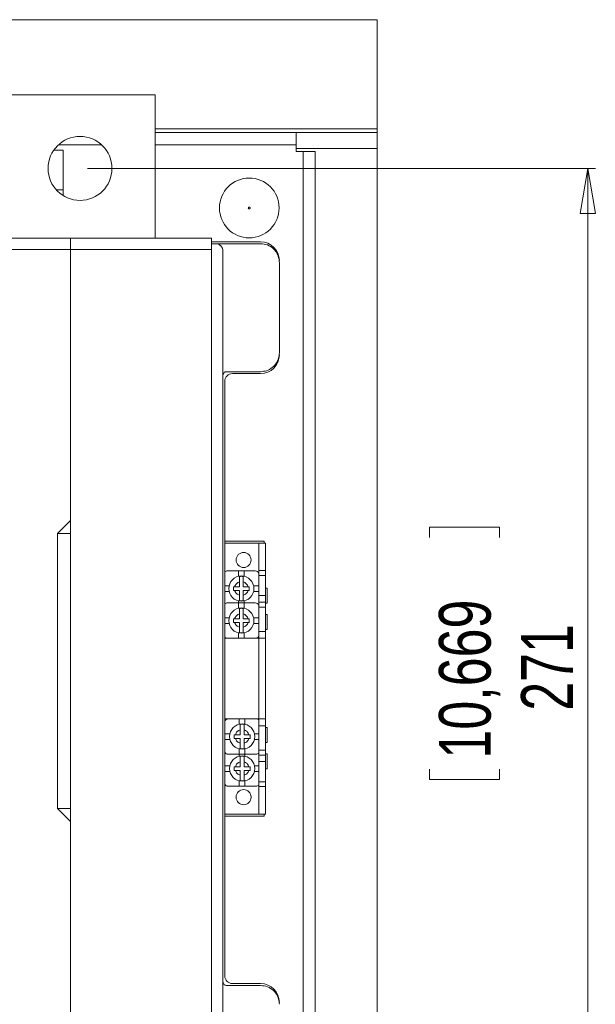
# Model space of a CAD drawing. Header units: millimetres. Extents: x 0 to 1189, y 0 to 841.
# Tile 8 of 15: x 422 to 498, y 578 to 709. Entities that reach past the tile are written whole.
import ezdxf

# ---------------------------------------------------------------- set-up
doc = ezdxf.new("R2010")
doc.units = ezdxf.units.MM
doc.styles.add('SLDTEXTSTYLE3', font='TXT', dxfattribs={"width": 0.75})
doc.dimstyles.new('SLDDIMSTYLE0', dxfattribs={"dimtxt": 6.879167, "dimasz": 6, "dimexe": 0, "dimexo": 0.0625, "dimgap": 1.719792, "dimtad": 2, "dimdec": 1, "dimlfac": 2, "dimrnd": 1e-09, "dimzin": 12, "dimdsep": 46, "dimtxsty": 'SLDTEXTSTYLE3', "dimblk1": 'CLOSED', "dimblk2": 'CLOSED', "dimsah": 1, "dimcen": 0.09, "dimadec": 0, "dimazin": 0, "dimtfac": 1, "dimtdec": 1, "dimtofl": 0, "dimtmove": 0, "dimatfit": 3, "dimldrblk": 'CLOSED', "dimfxl": 1, "dimtolj": 1, "dimtzin": 12, "dimarcsym": 0})

# ---------------------------------------------------------------- blocks, each defined once
blk = doc.blocks.new('_CLOSED')
at = {"color": 0, "linetype": 'ByBlock', "lineweight": -2}
for p, q in [((-1, 0.166667), (0, 0)), ((-1, 0.166667), (-1, -0.166667)), ((0, 0), (-1, -0.166667)), ((0, 0), (-1, 0))]:
    blk.add_line(p, q, dxfattribs=at)
blk = doc.blocks.new('*D11')
at = {"color": 7, "linetype": 'Continuous', "lineweight": 0}
for p, q in [((430.61, 688.84), (498.11, 688.84)), ((497.11, 688.84), (497.11, 553.34)), ((476.08, 641.2), (485.36, 641.2)), ((476.08, 641.2), (476.08, 639.81)), ((485.36, 641.2), (485.36, 639.81)), ((476.08, 607.68), (476.08, 609.08)), ((485.36, 607.68), (485.36, 609.08)), ((476.08, 607.68), (485.36, 607.68)), ((430.61, 553.34), (498.11, 553.34))]:
    blk.add_line(p, q, dxfattribs=at)
at = {"color": 7, "linetype": 'Continuous', "lineweight": 0, "xscale": 6, "yscale": 6}
for p, rotation in [((497.11, 688.84, -42.83), 90), ((497.11, 553.34, -42.83), 270)]:
    blk.add_blockref('_CLOSED', p, dxfattribs=dict(at, rotation=rotation))
at = {"color": 7, "linetype": 'Continuous', "lineweight": 0, "char_height": 6.879, "attachment_point": 1, "rotation": 90, "style": 'SLDTEXTSTYLE3'}
for s, insert in [('10,669', (477.32, 610.47)), ('271', (488.24, 616.82))]:
    blk.add_mtext(s, dxfattribs=dict(at, insert=insert))

msp = doc.modelspace()

# ---------------------------------------------------------------- linework, layer by layer
at = {"color": 7, "linetype": 'Continuous', "lineweight": 15}
for p, q in [((469.1089, 708.5885), (129.1089, 708.5885)), ((469.1089, 694.0885), (469.1089, 708.5885)), ((419.6089, 698.5885), (439.6089, 698.5885)), ((439.6089, 698.5885), (439.6089, 679.5885)), ((439.6089, 694.0885), (469.1089, 694.0885)), ((458.3589, 693.5885), (439.6089, 693.5885)), ((458.3589, 691.9885), (458.3589, 693.5885)), ((469.1089, 693.5885), (458.3589, 693.5885)), ((469.1089, 694.0885), (469.1089, 693.5885)), ((469.1089, 691.4885), (469.1089, 693.5885)), ((432.4619, 691.9885), (426.7558, 691.9885)), ((458.3589, 691.9885), (439.6089, 691.9885)), ((458.3589, 691.0885), (458.3589, 691.9885)), ((426.1186, 691.2635), (427.3589, 691.2635)), ((427.3589, 686.0135), (427.3589, 691.2635)), ((469.1089, 691.4885), (458.3589, 691.4885)), ((459.2589, 691.0885), (458.3589, 691.0885)), ((459.2589, 552.5885), (459.2589, 691.0885)), ((460.8589, 691.0885), (459.2589, 691.0885)), ((460.8589, 552.5885), (460.8589, 691.0885)), ((469.1089, 550.6885), (469.1089, 691.4885)), ((427.3589, 686.0135), (426.4337, 686.0135)), ((427.3589, 685.2329), (427.3589, 686.0135)), ((348.8553, 679.5885), (428.3625, 679.5885)), ((428.3625, 679.5885), (428.3625, 678.0885)), ((428.3625, 679.5885), (447.1089, 679.5885)), ((447.1089, 679.5885), (447.1089, 678.0885)), ((447.1089, 679.0885), (453.6089, 679.0885)), ((447.1089, 678.8445), (447.6089, 678.8445)), ((447.6089, 678.8445), (453.6089, 678.8445)), ((348.8553, 678.0885), (428.3625, 678.0885)), ((428.3625, 678.0885), (428.3625, 642.0885)), ((428.3625, 678.0885), (447.1089, 678.0885)), ((447.1089, 678.0885), (447.1089, 566.0885)), ((448.6089, 677.8445), (448.6089, 564.3325)), ((456.1089, 676.3445), (456.1089, 664.3445)), ((453.6089, 661.8445), (449.1089, 661.8445)), ((448.8589, 660.5885), (448.8589, 581.5885)), ((453.6089, 661.5885), (449.8589, 661.5885)), ((428.3625, 642.0885), (426.6125, 640.3385)), ((428.3625, 642.0885), (428.3625, 640.3385)), ((426.6125, 640.3385), (426.6125, 603.8385)), ((426.6125, 640.3385), (428.3625, 640.3385)), ((428.3625, 640.3385), (428.3625, 603.8385)), ((448.8589, 639.3385), (454.1089, 639.3385)), ((448.8589, 639.0885), (453.3589, 639.0885)), ((454.2589, 639.0885), (453.3589, 639.0885)), ((453.3589, 635.4385), (453.3589, 639.0885)), ((453.3589, 639.0885), (453.3589, 635.4385)), ((454.1089, 639.3385), (454.1089, 639.0885)), ((454.2589, 635.4385), (454.2589, 639.0885)), ((449.2089, 635.3885), (450.6839, 635.3885)), ((450.6839, 634.671), (450.6839, 635.3885)), ((450.6839, 635.3885), (451.4339, 635.3885)), ((451.4339, 635.3885), (451.4339, 634.671)), ((451.4339, 635.3885), (452.9089, 635.3885)), ((454.2589, 635.4385), (453.3589, 635.4385)), ((453.3589, 635.4385), (453.3589, 634.7821)), ((453.3589, 634.7821), (454.2589, 634.7821)), ((453.3589, 634.7821), (453.3589, 632.1087)), ((454.2589, 634.7821), (454.2589, 635.4385)), ((454.2589, 632.1087), (454.2589, 634.7821)), ((448.8589, 633.4135), (449.4264, 633.4135)), ((450.0089, 632.7885), (450.0089, 633.2885)), ((450.0089, 633.2885), (450.1683, 633.2885)), ((450.1683, 633.2885), (450.8089, 633.2885)), ((450.8089, 633.2885), (450.8089, 633.9291)), ((451.3089, 633.9291), (451.3089, 633.2885)), ((451.3089, 633.2885), (451.9495, 633.2885)), ((451.9495, 633.2885), (452.1089, 633.2885)), ((452.1089, 633.2885), (452.1089, 632.7885)), ((452.6914, 633.4135), (453.3589, 633.4135)), ((454.5089, 633.0885), (454.2589, 633.0885)), ((454.5089, 631.0885), (454.5089, 633.0885)), ((449.4264, 632.6635), (448.8589, 632.6635)), ((450.1683, 632.7885), (450.0089, 632.7885)), ((450.8089, 632.7885), (450.1683, 632.7885)), ((450.8089, 632.1479), (450.8089, 632.7885)), ((451.9495, 632.7885), (451.3089, 632.7885)), ((451.3089, 632.7885), (451.3089, 632.1479)), ((452.1089, 632.7885), (451.9495, 632.7885)), ((453.3589, 632.6635), (452.6914, 632.6635)), ((453.3589, 632.1087), (454.2589, 632.1087)), ((453.3589, 631.2385), (453.3589, 632.1087)), ((454.2589, 631.2385), (454.2589, 632.1087)), ((449.2089, 631.1385), (450.6839, 631.1385)), ((450.6839, 631.1385), (450.6839, 631.406)), ((450.6839, 630.421), (450.6839, 631.1385)), ((450.6839, 631.1385), (451.4339, 631.1385)), ((451.4339, 631.406), (451.4339, 631.1385)), ((451.4339, 631.1385), (452.9089, 631.1385)), ((451.4339, 631.1385), (451.4339, 630.421)), ((453.3589, 630.9705), (453.3265, 630.9135)), ((454.2589, 631.2385), (453.3589, 631.2385)), ((453.3589, 631.2385), (453.3589, 630.5776)), ((453.3589, 630.5776), (454.2589, 630.5776)), ((453.3589, 630.5776), (453.3589, 627.357)), ((454.2589, 630.5776), (454.2589, 631.2385)), ((454.2589, 631.0885), (454.5089, 631.0885)), ((454.2589, 627.357), (454.2589, 630.5776)), ((448.8589, 629.1635), (449.4264, 629.1635)), ((450.0089, 628.5385), (450.0089, 629.0385)), ((450.0089, 629.0385), (450.1683, 629.0385)), ((450.1683, 629.0385), (450.8089, 629.0385)), ((450.8089, 629.0385), (450.8089, 629.6791)), ((451.3089, 629.6791), (451.3089, 629.0385)), ((451.3089, 629.0385), (451.9495, 629.0385)), ((451.9495, 629.0385), (452.1089, 629.0385)), ((452.1089, 629.0385), (452.1089, 628.5385)), ((452.6914, 629.1635), (453.3589, 629.1635)), ((454.5089, 629.5885), (454.2589, 629.5885)), ((454.5089, 627.5885), (454.5089, 629.5885)), ((449.4264, 628.4135), (448.8589, 628.4135)), ((450.1683, 628.5385), (450.0089, 628.5385)), ((450.8089, 628.5385), (450.1683, 628.5385)), ((450.8089, 627.8979), (450.8089, 628.5385)), ((451.9495, 628.5385), (451.3089, 628.5385)), ((451.3089, 628.5385), (451.3089, 627.8979)), ((452.1089, 628.5385), (451.9495, 628.5385)), ((453.3589, 628.4135), (452.6914, 628.4135)), ((448.8589, 626.5385), (448.9089, 626.5385)), ((453.3589, 626.4385), (448.8589, 626.4385)), ((450.6839, 626.4385), (450.6839, 627.156)), ((451.4339, 627.156), (451.4339, 626.4385)), ((453.2089, 626.5385), (453.3589, 626.5385)), ((453.3089, 626.6385), (453.3589, 626.6385)), ((453.3589, 627.357), (454.2589, 627.357)), ((453.3589, 626.4385), (453.3589, 627.357)), ((453.3589, 626.4385), (453.3589, 615.7385)), ((454.2589, 626.4385), (453.3589, 626.4385)), ((453.3589, 615.7385), (453.3589, 626.4385)), ((454.2589, 627.5885), (454.5089, 627.5885)), ((454.2589, 626.4385), (454.2589, 627.357)), ((454.2589, 615.7385), (454.2589, 626.4385)), ((448.8589, 615.7385), (453.3589, 615.7385)), ((449.0089, 615.6385), (448.8589, 615.6385)), ((448.8589, 615.5385), (448.9089, 615.5385)), ((450.7839, 615.021), (450.7839, 615.7385)), ((451.5339, 615.7385), (451.5339, 615.021)), ((453.3589, 615.6385), (453.3089, 615.6385)), ((454.2589, 615.7385), (453.3589, 615.7385)), ((453.3589, 614.82), (453.3589, 615.7385)), ((454.2589, 614.82), (453.3589, 614.82)), ((453.3589, 614.82), (453.3589, 611.5994)), ((454.2589, 614.82), (454.2589, 615.7385)), ((454.2589, 611.5994), (454.2589, 614.82)), ((454.5089, 614.5885), (454.2589, 614.5885)), ((454.5089, 612.5885), (454.5089, 614.5885)), ((448.8589, 613.7635), (449.5264, 613.7635)), ((450.1089, 613.1385), (450.1089, 613.6385)), ((450.1089, 613.6385), (450.2683, 613.6385)), ((450.2683, 613.6385), (450.9089, 613.6385)), ((450.9089, 613.6385), (450.9089, 614.2791)), ((451.4089, 614.2791), (451.4089, 613.6385)), ((451.4089, 613.6385), (452.0495, 613.6385)), ((452.0495, 613.6385), (452.2089, 613.6385)), ((452.2089, 613.6385), (452.2089, 613.1385)), ((452.7914, 613.7635), (453.3589, 613.7635)), ((449.5264, 613.0135), (448.8589, 613.0135)), ((450.2683, 613.1385), (450.1089, 613.1385)), ((450.9089, 613.1385), (450.2683, 613.1385)), ((450.9089, 612.4979), (450.9089, 613.1385)), ((452.0495, 613.1385), (451.4089, 613.1385)), ((451.4089, 613.1385), (451.4089, 612.4979)), ((452.2089, 613.1385), (452.0495, 613.1385)), ((453.3589, 613.0135), (452.7914, 613.0135)), ((454.2589, 612.5885), (454.5089, 612.5885)), ((448.8589, 611.2064), (448.8913, 611.2635)), ((450.7839, 611.0385), (449.3089, 611.0385)), ((450.7839, 611.0385), (450.7839, 611.756)), ((450.7839, 610.771), (450.7839, 611.0385)), ((451.5339, 611.0385), (450.7839, 611.0385)), ((451.5339, 611.756), (451.5339, 611.0385)), ((451.5339, 611.0385), (451.5339, 610.771)), ((453.0089, 611.0385), (451.5339, 611.0385)), ((453.3589, 611.5994), (454.2589, 611.5994)), ((453.3589, 611.5994), (453.3589, 610.9385)), ((453.3589, 610.9385), (454.2589, 610.9385)), ((453.3589, 610.0683), (453.3589, 610.9385)), ((454.2589, 610.9385), (454.2589, 611.5994)), ((454.5089, 611.0885), (454.2589, 611.0885)), ((454.2589, 610.0683), (454.2589, 610.9385)), ((454.5089, 609.0885), (454.5089, 611.0885)), ((448.8589, 609.5135), (449.5264, 609.5135)), ((450.1089, 608.8885), (450.1089, 609.3885)), ((450.1089, 609.3885), (450.2683, 609.3885)), ((450.2683, 609.3885), (450.9089, 609.3885)), ((450.9089, 609.3885), (450.9089, 610.0291)), ((451.4089, 610.0291), (451.4089, 609.3885)), ((451.4089, 609.3885), (452.0495, 609.3885)), ((452.0495, 609.3885), (452.2089, 609.3885)), ((452.2089, 609.3885), (452.2089, 608.8885)), ((452.7914, 609.5135), (453.3589, 609.5135)), ((454.2589, 610.0683), (453.3589, 610.0683)), ((453.3589, 610.0683), (453.3589, 607.3949)), ((454.2589, 607.3949), (454.2589, 610.0683)), ((449.5264, 608.7635), (448.8589, 608.7635)), ((450.2683, 608.8885), (450.1089, 608.8885)), ((450.9089, 608.8885), (450.2683, 608.8885)), ((450.9089, 608.2479), (450.9089, 608.8885)), ((452.0495, 608.8885), (451.4089, 608.8885)), ((451.4089, 608.8885), (451.4089, 608.2479)), ((452.2089, 608.8885), (452.0495, 608.8885)), ((453.3589, 608.7635), (452.7914, 608.7635)), ((454.2589, 609.0885), (454.5089, 609.0885)), ((450.7839, 606.7885), (449.3089, 606.7885)), ((450.7839, 606.7885), (450.7839, 607.506)), ((451.5339, 606.7885), (450.7839, 606.7885)), ((451.5339, 607.506), (451.5339, 606.7885)), ((453.0089, 606.7885), (451.5339, 606.7885)), ((453.3589, 607.3949), (454.2589, 607.3949)), ((453.3589, 607.3949), (453.3589, 606.7385)), ((453.3589, 606.7385), (454.2589, 606.7385)), ((453.3589, 606.7385), (453.3589, 603.0885)), ((453.3589, 606.7385), (453.3589, 603.0885)), ((454.2589, 606.7385), (454.2589, 607.3949)), ((454.2589, 603.0885), (454.2589, 606.7385)), ((426.6125, 603.8385), (428.3625, 602.0885)), ((426.6125, 603.8385), (428.3625, 603.8385)), ((428.3625, 603.8385), (428.3625, 602.0885)), ((453.3589, 603.0885), (448.8589, 603.0885)), ((454.1089, 602.8385), (448.8589, 602.8385)), ((453.3589, 603.0885), (454.2589, 603.0885)), ((454.1089, 603.0885), (454.1089, 602.8385)), ((428.3625, 602.0885), (428.3625, 566.0885)), ((449.8589, 580.5885), (453.6089, 580.5885)), ((449.1089, 580.3325), (453.6089, 580.3325))]:
    msp.add_line(p, q, dxfattribs=at)
for centre, radius in [((429.6089, 688.8385), 4.25), ((452.1089, 683.5885), 3.9713), ((451.3589, 636.8385), 1), ((451.0589, 633.0385), 1.675), ((451.0589, 628.7885), 1.675), ((451.1589, 613.3885), 1.675), ((451.1589, 609.1385), 1.675), ((451.3589, 605.3385), 1)]:
    msp.add_circle(centre, radius, dxfattribs=at)
for centre, radius, start, end in [((447.6089, 677.8445), 1, 0, 90), ((453.6089, 676.5885), 2.5, 0, 90), ((453.6089, 664.0885), 2.5, 270, 0), ((449.8589, 660.5885), 1, 90, 180), ((449.2089, 634.8885), 0.5, 90, 134.427004), ((451.0589, 633.0385), 1.6321, 81.18896, 98.81104), ((452.9089, 634.8885), 0.5, 25.841933, 90), ((449.2089, 630.6385), 0.5, 90, 134.427004), ((451.0589, 633.0385), 1.6321, 261.18896, 278.81104), ((451.0589, 628.7885), 1.6321, 81.18896, 98.81104), ((452.9089, 630.6385), 0.5, 25.841933, 90), ((449.2089, 626.9385), 0.5, 225.572996, 270), ((451.0589, 628.7885), 1.6321, 261.18896, 278.81104), ((452.9089, 626.9385), 0.5, 270, 334.158067), ((449.3089, 615.2385), 0.5, 90, 154.158067), ((451.1589, 613.3885), 1.6321, 81.18896, 98.81104), ((453.0089, 615.2385), 0.5, 45.572996, 90), ((449.3089, 611.5385), 0.5, 205.841933, 270), ((451.1589, 613.3885), 1.6321, 261.18896, 278.81104), ((451.1589, 609.1385), 1.6321, 81.18896, 98.81104), ((453.0089, 611.5385), 0.5, 270, 314.427004), ((449.3089, 607.2885), 0.5, 205.841933, 270), ((451.1589, 609.1385), 1.6321, 261.18896, 278.81104), ((453.0089, 607.2885), 0.5, 270, 314.427004), ((449.8589, 581.5885), 1, 180, 270), ((453.6089, 578.0885), 2.5, 0, 90)]:
    msp.add_arc(centre, radius, start, end, dxfattribs=at)
for points, knots in [([(452.2339, 683.5885), (452.2334, 683.5969), (452.2326, 683.6133), (452.2254, 683.6368), (452.2137, 683.6584), (452.1927, 683.6835), (452.1583, 683.7077), (452.109, 683.7164), (452.0596, 683.7077), (452.0229, 683.682), (451.9992, 683.652), (451.9861, 683.6214), (451.9846, 683.5996), (451.9839, 683.5885)], [0, 0, 0, 0, 0.06403869, 0.12548417, 0.18683916, 0.25061706, 0.37500675, 0.50011997, 0.62450919, 0.74962199, 0.83361655, 0.91505587, 1, 1, 1, 1]), ([(451.9839, 683.5885), (451.9843, 683.5801), (451.9852, 683.5637), (451.9924, 683.5402), (452.0041, 683.5186), (452.025, 683.4935), (452.0595, 683.4693), (452.1088, 683.4606), (452.1582, 683.4693), (452.1949, 683.495), (452.2185, 683.5249), (452.2316, 683.5556), (452.2331, 683.5774), (452.2339, 683.5885)], [0, 0, 0, 0, 0.064038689, 0.125484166, 0.186839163, 0.25061706, 0.375006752, 0.500119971, 0.624509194, 0.74962199, 0.833616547, 0.915055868, 1, 1, 1, 1]), ([(453.6089, 678.8445), (453.9247, 678.8089), (454.5559, 678.7377), (455.3137, 678.2391), (455.8196, 677.5917), (456.0725, 676.9311), (456.0982, 676.5167), (456.1089, 676.3445)], [0, 0, 0, 0, 0.2483194, 0.4962295, 0.71024726, 0.87958397, 1, 1, 1, 1]), ([(456.1089, 664.3445), (456.0887, 664.1072), (456.0486, 663.6338), (455.7221, 662.9388), (455.1879, 662.3468), (454.4482, 661.9267), (453.8828, 661.8713), (453.6089, 661.8445)], [0, 0, 0, 0, 0.16554611, 0.33030214, 0.55603118, 0.78488416, 1, 1, 1, 1]), ([(448.6089, 661.3445), (448.6144, 661.4007), (448.6255, 661.5131), (448.7117, 661.663), (448.8385, 661.776), (448.9791, 661.8359), (449.072, 661.8421), (449.1089, 661.8445)], [0, 0, 0, 0, 0.21464977, 0.42929999, 0.64393202, 0.85849328, 1, 1, 1, 1]), ([(450.8089, 633.9291), (450.8089, 634.0202), (450.8089, 634.2002), (450.8089, 634.4334), (450.8089, 634.5817), (450.8089, 634.6332), (450.8089, 634.6513)], [0, 0, 0, 0, 0.29157568, 0.57565941, 0.85022999, 1, 1, 1, 1]), ([(451.3089, 634.6513), (451.3089, 634.6152), (451.3089, 634.5429), (451.3089, 634.3457), (451.3089, 634.1324), (451.3089, 633.9885), (451.3089, 633.9291)], [0, 0, 0, 0, 0.26915951, 0.53824284, 0.80945021, 1, 1, 1, 1]), ([(450.1683, 633.2885), (450.1947, 633.3617), (450.2484, 633.5106), (450.3983, 633.6991), (450.5868, 633.8489), (450.7357, 633.9027), (450.8089, 633.9291)], [0, 0, 0, 0, 0.24586335, 0.5, 0.75413665, 1, 1, 1, 1]), ([(451.3089, 633.9291), (451.3821, 633.9027), (451.531, 633.8489), (451.7195, 633.6991), (451.8693, 633.5106), (451.923, 633.3617), (451.9495, 633.2885)], [0, 0, 0, 0, 0.24586335, 0.5, 0.75413665, 1, 1, 1, 1]), ([(450.8089, 632.1479), (450.7357, 632.1743), (450.5868, 632.2281), (450.3983, 632.3779), (450.2484, 632.5664), (450.1947, 632.7153), (450.1683, 632.7885)], [0, 0, 0, 0, 0.24586335, 0.5, 0.75413665, 1, 1, 1, 1]), ([(450.8089, 631.4256), (450.8089, 631.4618), (450.8089, 631.5341), (450.8089, 631.7313), (450.8089, 631.9446), (450.8089, 632.0885), (450.8089, 632.1479)], [0, 0, 0, 0, 0.26915951, 0.53824284, 0.80945021, 1, 1, 1, 1]), ([(451.9495, 632.7885), (451.923, 632.7153), (451.8693, 632.5664), (451.7195, 632.3779), (451.531, 632.2281), (451.3821, 632.1743), (451.3089, 632.1479)], [0, 0, 0, 0, 0.24586335, 0.5, 0.75413665, 1, 1, 1, 1]), ([(451.3089, 632.1479), (451.3089, 632.0568), (451.3089, 631.8768), (451.3089, 631.6436), (451.3089, 631.4953), (451.3089, 631.4438), (451.3089, 631.4256)], [0, 0, 0, 0, 0.29157568, 0.57565941, 0.85022999, 1, 1, 1, 1]), ([(450.8089, 629.6791), (450.8089, 629.7702), (450.8089, 629.9502), (450.8089, 630.1834), (450.8089, 630.3317), (450.8089, 630.3832), (450.8089, 630.4013)], [0, 0, 0, 0, 0.291575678, 0.575659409, 0.850229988, 1, 1, 1, 1]), ([(451.3089, 630.4013), (451.3089, 630.3652), (451.3089, 630.2929), (451.3089, 630.0957), (451.3089, 629.8824), (451.3089, 629.7385), (451.3089, 629.6791)], [0, 0, 0, 0, 0.26915951, 0.53824284, 0.80945021, 1, 1, 1, 1]), ([(450.1683, 629.0385), (450.1947, 629.1117), (450.2484, 629.2606), (450.3983, 629.4491), (450.5868, 629.5989), (450.7357, 629.6527), (450.8089, 629.6791)], [0, 0, 0, 0, 0.24586335, 0.5, 0.75413665, 1, 1, 1, 1]), ([(451.3089, 629.6791), (451.3821, 629.6527), (451.531, 629.5989), (451.7195, 629.4491), (451.8693, 629.2606), (451.923, 629.1117), (451.9495, 629.0385)], [0, 0, 0, 0, 0.24586335, 0.5, 0.75413665, 1, 1, 1, 1]), ([(450.8089, 627.8979), (450.7357, 627.9243), (450.5868, 627.9781), (450.3983, 628.1279), (450.2484, 628.3164), (450.1947, 628.4653), (450.1683, 628.5385)], [0, 0, 0, 0, 0.245863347, 0.5, 0.754136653, 1, 1, 1, 1]), ([(450.8089, 627.1756), (450.8089, 627.2118), (450.8089, 627.2841), (450.8089, 627.4813), (450.8089, 627.6946), (450.8089, 627.8385), (450.8089, 627.8979)], [0, 0, 0, 0, 0.26915951, 0.53824284, 0.80945021, 1, 1, 1, 1]), ([(451.9495, 628.5385), (451.923, 628.4653), (451.8693, 628.3164), (451.7195, 628.1279), (451.531, 627.9781), (451.3821, 627.9243), (451.3089, 627.8979)], [0, 0, 0, 0, 0.24586335, 0.5, 0.75413665, 1, 1, 1, 1]), ([(451.3089, 627.8979), (451.3089, 627.8068), (451.3089, 627.6268), (451.3089, 627.3936), (451.3089, 627.2453), (451.3089, 627.1938), (451.3089, 627.1756)], [0, 0, 0, 0, 0.29157568, 0.57565941, 0.85022999, 1, 1, 1, 1]), ([(450.9089, 614.2791), (450.9089, 614.3702), (450.9089, 614.5502), (450.9089, 614.7834), (450.9089, 614.9317), (450.9089, 614.9832), (450.9089, 615.0013)], [0, 0, 0, 0, 0.29157568, 0.57565941, 0.85022999, 1, 1, 1, 1]), ([(451.4089, 615.0013), (451.4089, 614.9652), (451.4089, 614.8929), (451.4089, 614.6957), (451.4089, 614.4824), (451.4089, 614.3385), (451.4089, 614.2791)], [0, 0, 0, 0, 0.26915951, 0.53824284, 0.80945021, 1, 1, 1, 1]), ([(450.2683, 613.6385), (450.2947, 613.7117), (450.3484, 613.8606), (450.4983, 614.0491), (450.6868, 614.1989), (450.8357, 614.2527), (450.9089, 614.2791)], [0, 0, 0, 0, 0.24586335, 0.5, 0.75413665, 1, 1, 1, 1]), ([(451.4089, 614.2791), (451.4821, 614.2527), (451.631, 614.1989), (451.8195, 614.0491), (451.9693, 613.8606), (452.023, 613.7117), (452.0495, 613.6385)], [0, 0, 0, 0, 0.245863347, 0.5, 0.754136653, 1, 1, 1, 1]), ([(450.9089, 612.4979), (450.8357, 612.5243), (450.6868, 612.5781), (450.4983, 612.7279), (450.3484, 612.9164), (450.2947, 613.0653), (450.2683, 613.1385)], [0, 0, 0, 0, 0.24586335, 0.5, 0.75413665, 1, 1, 1, 1]), ([(450.9089, 611.7756), (450.9089, 611.8118), (450.9089, 611.8841), (450.9089, 612.0813), (450.9089, 612.2946), (450.9089, 612.4385), (450.9089, 612.4979)], [0, 0, 0, 0, 0.26915951, 0.53824284, 0.80945021, 1, 1, 1, 1]), ([(452.0495, 613.1385), (452.023, 613.0653), (451.9693, 612.9164), (451.8195, 612.7279), (451.631, 612.5781), (451.4821, 612.5243), (451.4089, 612.4979)], [0, 0, 0, 0, 0.24586335, 0.5, 0.75413665, 1, 1, 1, 1]), ([(451.4089, 612.4979), (451.4089, 612.4068), (451.4089, 612.2268), (451.4089, 611.9936), (451.4089, 611.8453), (451.4089, 611.7938), (451.4089, 611.7756)], [0, 0, 0, 0, 0.291575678, 0.575659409, 0.850229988, 1, 1, 1, 1]), ([(450.9089, 610.0291), (450.9089, 610.1202), (450.9089, 610.3002), (450.9089, 610.5334), (450.9089, 610.6817), (450.9089, 610.7332), (450.9089, 610.7513)], [0, 0, 0, 0, 0.29157568, 0.57565941, 0.85022999, 1, 1, 1, 1]), ([(451.4089, 610.7513), (451.4089, 610.7152), (451.4089, 610.6429), (451.4089, 610.4457), (451.4089, 610.2324), (451.4089, 610.0885), (451.4089, 610.0291)], [0, 0, 0, 0, 0.26915951, 0.53824284, 0.80945021, 1, 1, 1, 1]), ([(450.2683, 609.3885), (450.2947, 609.4617), (450.3484, 609.6106), (450.4983, 609.7991), (450.6868, 609.9489), (450.8357, 610.0027), (450.9089, 610.0291)], [0, 0, 0, 0, 0.24586335, 0.5, 0.75413665, 1, 1, 1, 1]), ([(451.4089, 610.0291), (451.4821, 610.0027), (451.631, 609.9489), (451.8195, 609.7991), (451.9693, 609.6106), (452.023, 609.4617), (452.0495, 609.3885)], [0, 0, 0, 0, 0.24586335, 0.5, 0.75413665, 1, 1, 1, 1]), ([(450.9089, 608.2479), (450.8357, 608.2743), (450.6868, 608.3281), (450.4983, 608.4779), (450.3484, 608.6664), (450.2947, 608.8153), (450.2683, 608.8885)], [0, 0, 0, 0, 0.24586335, 0.5, 0.75413665, 1, 1, 1, 1]), ([(450.9089, 607.5256), (450.9089, 607.5618), (450.9089, 607.6341), (450.9089, 607.8313), (450.9089, 608.0446), (450.9089, 608.1885), (450.9089, 608.2479)], [0, 0, 0, 0, 0.26915951, 0.53824284, 0.80945021, 1, 1, 1, 1]), ([(452.0495, 608.8885), (452.023, 608.8153), (451.9693, 608.6664), (451.8195, 608.4779), (451.631, 608.3281), (451.4821, 608.2743), (451.4089, 608.2479)], [0, 0, 0, 0, 0.24586335, 0.5, 0.75413665, 1, 1, 1, 1]), ([(451.4089, 608.2479), (451.4089, 608.1568), (451.4089, 607.9768), (451.4089, 607.7436), (451.4089, 607.5953), (451.4089, 607.5438), (451.4089, 607.5256)], [0, 0, 0, 0, 0.29157568, 0.57565941, 0.85022999, 1, 1, 1, 1]), ([(449.1089, 580.3325), (449.0527, 580.338), (448.9404, 580.349), (448.7906, 580.4352), (448.6775, 580.5619), (448.6174, 580.7025), (448.6113, 580.7955), (448.6089, 580.8325)], [0, 0, 0, 0, 0.21463683, 0.42927951, 0.64381638, 0.85840048, 1, 1, 1, 1]), ([(453.6089, 580.3325), (453.9247, 580.2969), (454.5559, 580.2257), (455.3137, 579.7271), (455.8196, 579.0797), (456.0725, 578.4191), (456.0982, 578.0047), (456.1089, 577.8325)], [0, 0, 0, 0, 0.2483194, 0.4962295, 0.71024726, 0.87958397, 1, 1, 1, 1])]:
    msp.add_open_spline(points, degree=3, knots=knots, dxfattribs=at)

# ---------------------------------------------------------------- dimensions: what is measured, and where the dimension line sits
at = {"color": 7, "linetype": 'Continuous', "lineweight": 0}
dim = msp.add_linear_dim(base=(497.1089, 553.3385), p1=(429.6089, 688.8385), p2=(429.6089, 553.3385), angle=90, dimstyle='SLDDIMSTYLE0', dxfattribs=at)
dim.commit()
dim.dimension.update_dxf_attribs({"geometry": '*D11', "text_midpoint": (497.1089, 624.4408), "dimtype": 160})

doc.saveas('drawing.dxf')
